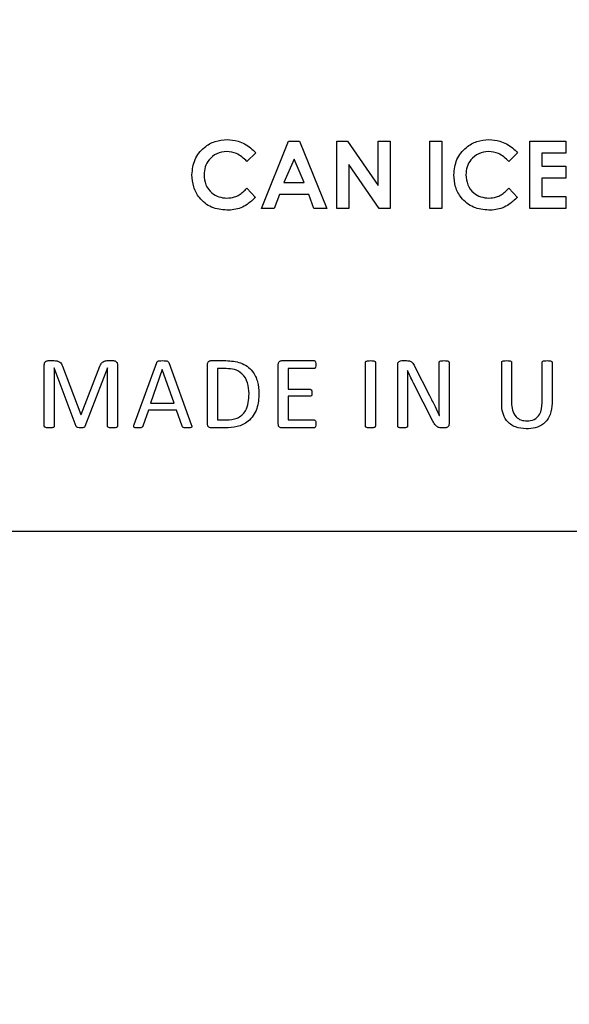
# Model space of a CAD drawing. Header units: inches. Extents: x 0.6 to 33.8, y 0 to 21.7.
# Tile 32 of 169: x 10.994 to 11.101, y 15.997 to 16.188. Entities that reach past the tile are written whole.
import ezdxf

# ---------------------------------------------------------------- set-up
doc = ezdxf.new("R2010")
doc.units = ezdxf.units.IN
doc.header["$MEASUREMENT"] = 0
doc.layers.add('FORMAT', color=7, linetype='Continuous')
doc.styles.add('SLDTEXTSTYLE3', font='TXT', dxfattribs={"width": 0.75})
doc.dimstyles.new('SLDDIMSTYLE0', dxfattribs={"dimtxt": 0.125, "dimasz": 0.13, "dimexe": 0, "dimexo": 0.0625, "dimgap": 0.03125, "dimtad": 0, "dimtih": 1, "dimtoh": 1, "dimdec": 1, "dimlfac": 4, "dimrnd": 1e-09, "dimzin": 12, "dimdsep": 46, "dimtxsty": 'SLDTEXTSTYLE3', "dimsah": 1, "dimcen": 0.09, "dimadec": 0, "dimazin": 3, "dimtfac": 1, "dimtdec": 1, "dimtofl": 0, "dimtmove": 0, "dimatfit": 3, "dimfxl": 0, "dimfrac": 2, "dimtolj": 1, "dimtzin": 12, "dimarcsym": 0})

# ---------------------------------------------------------------- blocks, each defined once
blk = doc.blocks.new('_D_3')
at = {"layer": 'FORMAT'}
for p, q in [((5.99027, 17.00098), (3.34158, 17.00098)), ((3.46658, 17.00098), (3.46658, 10.7356)), ((3.28186, 10.71021), (3.24378, 10.71021)), ((3.24378, 10.71021), (3.24378, 10.51177)), ((3.65131, 10.71021), (3.68939, 10.71021)), ((3.68939, 10.71021), (3.68939, 10.51177)), ((3.24378, 10.51177), (3.28186, 10.51177)), ((3.68939, 10.51177), (3.65131, 10.51177)), ((3.46658, 4.05937), (3.46658, 10.32475)), ((13.00303, 4.05937), (3.34158, 4.05937))]:
    blk.add_line(p, q, dxfattribs=at)
for points in [[(3.46658, 17.00098), (3.44658, 16.87098), (3.48658, 16.87098)], [(3.46658, 4.05937), (3.48658, 4.18937), (3.44658, 4.18937)]]:
    blk.add_solid(points, dxfattribs=at)
at = {"layer": 'FORMAT', "char_height": 0.125, "attachment_point": 1, "style": 'SLDTEXTSTYLE3'}
for s, insert in [('1315', (3.28186, 10.67291)), ('51.8', (3.30495, 10.48588))]:
    blk.add_mtext(s, dxfattribs=dict(at, insert=insert))

msp = doc.modelspace()

# ---------------------------------------------------------------- linework, layer by layer
at = {"color": 7, "linetype": 'Continuous'}
for p, q in [((11.04084, 16.15098), (11.0461, 16.164)), ((11.0461, 16.164), (11.04826, 16.164)), ((11.04826, 16.164), (11.05352, 16.15098)), ((11.05544, 16.164), (11.05755, 16.164)), ((11.05544, 16.15098), (11.05544, 16.164)), ((11.05755, 16.164), (11.06346, 16.15543)), ((11.06346, 16.164), (11.06579, 16.164)), ((11.06346, 16.15543), (11.06346, 16.164)), ((11.06579, 16.164), (11.06579, 16.15098)), ((11.07347, 16.164), (11.07581, 16.164)), ((11.07347, 16.15098), (11.07347, 16.164)), ((11.07581, 16.164), (11.07581, 16.15098)), ((11.09284, 16.164), (11.09985, 16.164)), ((11.09284, 16.15098), (11.09284, 16.164)), ((11.09985, 16.164), (11.09985, 16.16166)), ((11.03975, 16.16174), (11.03804, 16.1601)), ((11.04718, 16.16051), (11.04523, 16.15599)), ((11.04913, 16.15599), (11.04718, 16.16051)), ((11.0905, 16.16174), (11.08879, 16.1601)), ((11.09517, 16.16166), (11.09517, 16.15916)), ((11.09985, 16.16166), (11.09517, 16.16166)), ((11.05778, 16.15952), (11.05778, 16.15098)), ((11.06367, 16.15098), (11.05778, 16.15952)), ((11.09517, 16.15916), (11.09985, 16.15916)), ((11.09985, 16.15916), (11.09985, 16.15682)), ((11.09517, 16.15682), (11.09517, 16.15332)), ((11.09985, 16.15682), (11.09517, 16.15682)), ((11.03804, 16.15488), (11.0397, 16.15313)), ((11.04523, 16.15599), (11.04913, 16.15599)), ((11.08879, 16.15488), (11.09045, 16.15313)), ((11.04434, 16.15365), (11.04333, 16.15098)), ((11.05002, 16.15365), (11.04434, 16.15365)), ((11.05103, 16.15098), (11.05002, 16.15365)), ((11.09517, 16.15332), (11.09985, 16.15332)), ((11.09985, 16.15332), (11.09985, 16.15098)), ((11.04333, 16.15098), (11.04084, 16.15098)), ((11.05352, 16.15098), (11.05103, 16.15098)), ((11.05778, 16.15098), (11.05544, 16.15098)), ((11.06579, 16.15098), (11.06367, 16.15098)), ((11.07581, 16.15098), (11.07347, 16.15098)), ((11.09985, 16.15098), (11.09284, 16.15098)), ((10.99879, 16.1088), (10.99879, 16.12072)), ((10.99955, 16.1215), (11.00068, 16.1215)), ((11.00229, 16.12045), (11.00587, 16.11106)), ((11.00592, 16.11106), (11.00957, 16.12042)), ((11.01098, 16.1215), (11.01217, 16.1215)), ((11.01296, 16.12072), (11.01296, 16.1088)), ((11.0162, 16.10915), (11.02058, 16.12115)), ((11.02289, 16.12114), (11.02727, 16.10915)), ((11.03042, 16.10918), (11.03042, 16.1208)), ((11.03106, 16.1215), (11.03399, 16.1215)), ((11.04413, 16.10918), (11.04413, 16.1208)), ((11.04479, 16.1215), (11.05106, 16.1215)), ((11.06102, 16.1088), (11.06102, 16.12118)), ((11.06293, 16.12118), (11.06293, 16.1088)), ((11.06726, 16.1088), (11.06726, 16.12076)), ((11.06804, 16.1215), (11.06895, 16.1215)), ((11.07053, 16.12045), (11.07343, 16.11476)), ((11.0753, 16.11417), (11.0753, 16.12118)), ((11.07722, 16.12118), (11.07722, 16.10922)), ((11.08741, 16.11313), (11.08741, 16.12118)), ((11.08932, 16.12118), (11.08932, 16.11339)), ((11.09526, 16.1133), (11.09526, 16.12118)), ((11.09717, 16.12118), (11.09717, 16.11327)), ((11.00071, 16.12009), (11.0007, 16.12009)), ((11.0007, 16.12009), (11.0007, 16.1088)), ((11.00496, 16.10875), (11.00071, 16.12009)), ((11.01102, 16.12009), (11.00666, 16.10875)), ((11.01104, 16.12009), (11.01102, 16.12009)), ((11.01104, 16.1088), (11.01104, 16.12009)), ((11.02164, 16.11978), (11.01939, 16.11327)), ((11.02165, 16.11978), (11.02164, 16.11978)), ((11.02393, 16.11327), (11.02165, 16.11978)), ((11.034, 16.11997), (11.03233, 16.11997)), ((11.03233, 16.11997), (11.03233, 16.11001)), ((11.04604, 16.11997), (11.04604, 16.11595)), ((11.05107, 16.11997), (11.04604, 16.11997)), ((11.06918, 16.11959), (11.06915, 16.11959)), ((11.06918, 16.11662), (11.06918, 16.1088)), ((11.0741, 16.1098), (11.07033, 16.11717)), ((11.04604, 16.11595), (11.05031, 16.11595)), ((11.05031, 16.11461), (11.04604, 16.11461)), ((11.04604, 16.11461), (11.04604, 16.11001)), ((11.01939, 16.11327), (11.02393, 16.11327)), ((11.00587, 16.11106), (11.00592, 16.11106)), ((11.01895, 16.11192), (11.01788, 16.10883)), ((11.02439, 16.11192), (11.01895, 16.11192)), ((11.02551, 16.10879), (11.02439, 16.11192)), ((11.07532, 16.11088), (11.07533, 16.11088)), ((11.03233, 16.11001), (11.03403, 16.11001)), ((11.04604, 16.11001), (11.05107, 16.11001)), ((11.0338, 16.10848), (11.03106, 16.10848)), ((11.05105, 16.10848), (11.04478, 16.10848)), ((11.07641, 16.10848), (11.0758, 16.10848)), ((10.99081, 16.08848), (11.53581, 16.08848))]:
    msp.add_line(p, q, dxfattribs=at)
for points, knots in [([(11.0274, 16.15751), (11.0275, 16.15852), (11.02771, 16.16054), (11.02956, 16.16279), (11.03183, 16.1641), (11.03341, 16.16426), (11.0342, 16.16433)], [0, 0, 0, 0, 0.279811, 0.559029, 0.779559, 1, 1, 1, 1]), ([(11.0342, 16.16433), (11.03491, 16.16427), (11.0361, 16.16417), (11.03762, 16.16351), (11.03879, 16.16275), (11.03943, 16.16208), (11.03975, 16.16174)], [0, 0, 0, 0, 0.339461, 0.559666, 0.77983, 1, 1, 1, 1]), ([(11.07815, 16.15751), (11.07825, 16.15852), (11.07846, 16.16054), (11.08031, 16.16279), (11.08257, 16.1641), (11.08415, 16.16426), (11.08494, 16.16433)], [0, 0, 0, 0, 0.279811, 0.559029, 0.779559, 1, 1, 1, 1]), ([(11.08494, 16.16433), (11.08566, 16.16427), (11.08684, 16.16417), (11.08836, 16.16351), (11.08954, 16.16275), (11.09018, 16.16208), (11.0905, 16.16174)], [0, 0, 0, 0, 0.3394606, 0.5596663, 0.7798303, 1, 1, 1, 1]), ([(11.0341, 16.162), (11.03345, 16.16192), (11.03214, 16.16177), (11.03071, 16.16053), (11.02986, 16.15906), (11.02978, 16.15803), (11.02974, 16.15751)], [0, 0, 0, 0, 0.279531, 0.559156, 0.779443, 1, 1, 1, 1]), ([(11.03804, 16.1601), (11.03741, 16.16069), (11.03629, 16.16174), (11.03477, 16.16192), (11.0341, 16.162)], [0, 0, 0, 0, 0.5600313, 1, 1, 1, 1]), ([(11.08485, 16.162), (11.0842, 16.16192), (11.08289, 16.16177), (11.08145, 16.16053), (11.0806, 16.15906), (11.08052, 16.15803), (11.08048, 16.15751)], [0, 0, 0, 0, 0.279531, 0.559156, 0.779443, 1, 1, 1, 1]), ([(11.08879, 16.1601), (11.08816, 16.16069), (11.08703, 16.16174), (11.08552, 16.16192), (11.08485, 16.162)], [0, 0, 0, 0, 0.5600313, 1, 1, 1, 1]), ([(11.03416, 16.15064), (11.03314, 16.15075), (11.03111, 16.15095), (11.02884, 16.1528), (11.02757, 16.15512), (11.02746, 16.15671), (11.0274, 16.15751)], [0, 0, 0, 0, 0.279829, 0.559129, 0.779366, 1, 1, 1, 1]), ([(11.02974, 16.15751), (11.0298, 16.15685), (11.02992, 16.15552), (11.03108, 16.15399), (11.03258, 16.15312), (11.03363, 16.15303), (11.03415, 16.15298)], [0, 0, 0, 0, 0.280046, 0.55923, 0.779527, 1, 1, 1, 1]), ([(11.08491, 16.15064), (11.08389, 16.15075), (11.08186, 16.15095), (11.07958, 16.1528), (11.07832, 16.15512), (11.0782, 16.15671), (11.07815, 16.15751)], [0, 0, 0, 0, 0.279829, 0.559129, 0.779366, 1, 1, 1, 1]), ([(11.08048, 16.15751), (11.08055, 16.15685), (11.08067, 16.15552), (11.08183, 16.15399), (11.08333, 16.15312), (11.08438, 16.15303), (11.0849, 16.15298)], [0, 0, 0, 0, 0.280046, 0.55923, 0.779527, 1, 1, 1, 1]), ([(11.03415, 16.15298), (11.03466, 16.15302), (11.03549, 16.15308), (11.03655, 16.1536), (11.03734, 16.15419), (11.0378, 16.15465), (11.03804, 16.15488)], [0, 0, 0, 0, 0.3394126, 0.5593722, 0.7796159, 1, 1, 1, 1]), ([(11.0849, 16.15298), (11.0854, 16.15302), (11.08624, 16.15308), (11.0873, 16.1536), (11.08808, 16.15419), (11.08855, 16.15465), (11.08879, 16.15488)], [0, 0, 0, 0, 0.339413, 0.559372, 0.779616, 1, 1, 1, 1]), ([(11.0397, 16.15313), (11.03918, 16.15265), (11.03832, 16.15185), (11.03688, 16.15107), (11.03554, 16.1507), (11.03462, 16.15066), (11.03416, 16.15064)], [0, 0, 0, 0, 0.340043, 0.559975, 0.779916, 1, 1, 1, 1]), ([(11.09045, 16.15313), (11.08993, 16.15265), (11.08907, 16.15185), (11.08762, 16.15107), (11.08628, 16.1507), (11.08537, 16.15066), (11.08491, 16.15064)], [0, 0, 0, 0, 0.340043, 0.559975, 0.779916, 1, 1, 1, 1]), ([(10.99879, 16.12072), (10.99879, 16.12084), (10.99881, 16.12107), (10.99901, 16.12134), (10.99928, 16.12147), (10.99946, 16.12149), (10.99955, 16.1215)], [0, 0, 0, 0, 0.280665, 0.558478, 0.779156, 1, 1, 1, 1]), ([(11.00068, 16.1215), (11.00087, 16.12149), (11.00126, 16.12148), (11.00179, 16.12127), (11.00212, 16.12087), (11.00223, 16.12059), (11.00229, 16.12045)], [0, 0, 0, 0, 0.280629, 0.559847, 0.779477, 1, 1, 1, 1]), ([(11.00957, 16.12042), (11.00964, 16.12058), (11.00978, 16.12091), (11.01012, 16.1213), (11.01056, 16.12148), (11.01084, 16.12149), (11.01098, 16.1215)], [0, 0, 0, 0, 0.280625, 0.559945, 0.779598, 1, 1, 1, 1]), ([(11.01217, 16.1215), (11.01229, 16.12149), (11.01252, 16.12147), (11.0128, 16.12127), (11.01294, 16.121), (11.01295, 16.12081), (11.01296, 16.12072)], [0, 0, 0, 0, 0.280532, 0.55911, 0.779686, 1, 1, 1, 1]), ([(11.02058, 16.12115), (11.0206, 16.1212), (11.02064, 16.1213), (11.02081, 16.12143), (11.02118, 16.1215), (11.02149, 16.1215), (11.0217, 16.1215)], [0, 0, 0, 0, 0.125113, 0.249706, 0.499274, 1, 1, 1, 1]), ([(11.0217, 16.1215), (11.02192, 16.1215), (11.02225, 16.1215), (11.02264, 16.12143), (11.02282, 16.12129), (11.02287, 16.12119), (11.02289, 16.12114)], [0, 0, 0, 0, 0.500814, 0.7503022, 0.8749448, 1, 1, 1, 1]), ([(11.03042, 16.1208), (11.03042, 16.1209), (11.03043, 16.1211), (11.03059, 16.12135), (11.03082, 16.12147), (11.03098, 16.12149), (11.03106, 16.1215)], [0, 0, 0, 0, 0.280329, 0.557938, 0.779095, 1, 1, 1, 1]), ([(11.03399, 16.1215), (11.03495, 16.12144), (11.03687, 16.12133), (11.03917, 16.11971), (11.04024, 16.11743), (11.04033, 16.11593), (11.04038, 16.11518)], [0, 0, 0, 0, 0.28054, 0.558938, 0.779128, 1, 1, 1, 1]), ([(11.04413, 16.1208), (11.04413, 16.1209), (11.04414, 16.1211), (11.04431, 16.12135), (11.04455, 16.12147), (11.04471, 16.12149), (11.04479, 16.1215)], [0, 0, 0, 0, 0.280163, 0.557687, 0.778932, 1, 1, 1, 1]), ([(11.05106, 16.1215), (11.0511, 16.12149), (11.05118, 16.12148), (11.05131, 16.12138), (11.05139, 16.12111), (11.0514, 16.12087), (11.05141, 16.12072)], [0, 0, 0, 0, 0.124497, 0.249798, 0.499446, 1, 1, 1, 1]), ([(11.05141, 16.12072), (11.0514, 16.12057), (11.05139, 16.12034), (11.0513, 16.12008), (11.05118, 16.11998), (11.05111, 16.11997), (11.05107, 16.11997)], [0, 0, 0, 0, 0.500733, 0.750104, 0.874958, 1, 1, 1, 1]), ([(11.06102, 16.12118), (11.06102, 16.1212), (11.06102, 16.12125), (11.06105, 16.12131), (11.06111, 16.12136), (11.06123, 16.12142), (11.06152, 16.12148), (11.06179, 16.12149), (11.06198, 16.1215)], [0, 0, 0, 0, 0.0625996, 0.1251612, 0.1877311, 0.2504557, 0.5002568, 1, 1, 1, 1]), ([(11.06198, 16.1215), (11.06216, 16.12149), (11.06243, 16.12148), (11.06273, 16.12143), (11.06285, 16.12136), (11.06292, 16.12129), (11.06293, 16.12123), (11.06293, 16.12118)], [0, 0, 0, 0, 0.500388, 0.750661, 0.813128, 0.87589, 1, 1, 1, 1]), ([(11.06726, 16.12076), (11.06727, 16.12087), (11.06728, 16.1211), (11.06757, 16.12143), (11.06786, 16.12147), (11.06804, 16.1215)], [0, 0, 0, 0, 0.281732, 0.560743, 1, 1, 1, 1]), ([(11.06895, 16.1215), (11.06915, 16.1215), (11.06953, 16.12149), (11.07015, 16.12115), (11.07039, 16.12071), (11.07053, 16.12045)], [0, 0, 0, 0, 0.2809791, 0.5599619, 1, 1, 1, 1]), ([(11.0753, 16.12118), (11.07531, 16.12123), (11.07533, 16.12132), (11.0755, 16.12143), (11.07581, 16.1215), (11.07609, 16.1215), (11.07628, 16.1215)], [0, 0, 0, 0, 0.123941, 0.248657, 0.498648, 1, 1, 1, 1]), ([(11.07628, 16.1215), (11.07646, 16.1215), (11.07673, 16.1215), (11.07703, 16.12142), (11.07719, 16.12131), (11.07721, 16.12122), (11.07722, 16.12118)], [0, 0, 0, 0, 0.501662, 0.7516818, 0.8762699, 1, 1, 1, 1]), ([(11.08741, 16.12118), (11.08741, 16.12123), (11.08742, 16.1213), (11.08749, 16.12136), (11.08761, 16.12143), (11.08791, 16.12148), (11.08819, 16.12149), (11.08837, 16.1215)], [0, 0, 0, 0, 0.124168, 0.186803, 0.249518, 0.499656, 1, 1, 1, 1]), ([(11.08837, 16.1215), (11.08855, 16.12149), (11.08882, 16.12148), (11.08912, 16.12143), (11.08924, 16.12136), (11.0893, 16.12129), (11.08931, 16.12123), (11.08932, 16.12118)], [0, 0, 0, 0, 0.500443, 0.750603, 0.813116, 0.875861, 1, 1, 1, 1]), ([(11.09526, 16.12118), (11.09526, 16.12123), (11.09527, 16.1213), (11.09534, 16.12136), (11.09546, 16.12143), (11.09576, 16.12148), (11.09604, 16.12149), (11.09622, 16.1215)], [0, 0, 0, 0, 0.124166, 0.1868, 0.249513, 0.499632, 1, 1, 1, 1]), ([(11.09622, 16.1215), (11.0964, 16.12149), (11.09667, 16.12148), (11.09699, 16.12142), (11.09712, 16.12133), (11.09717, 16.12125), (11.09717, 16.1212), (11.09717, 16.12118)], [0, 0, 0, 0, 0.500344, 0.750408, 0.874803, 0.937271, 1, 1, 1, 1]), ([(11.03846, 16.1151), (11.03842, 16.11581), (11.03834, 16.11721), (11.03731, 16.11899), (11.03567, 16.11989), (11.03456, 16.11994), (11.034, 16.11997)], [0, 0, 0, 0, 0.280836, 0.559462, 0.77919, 1, 1, 1, 1]), ([(11.06915, 16.11959), (11.06916, 16.11903), (11.06918, 16.11805), (11.06918, 16.11706), (11.06918, 16.11662)], [0, 0, 0, 0, 0.559994, 1, 1, 1, 1]), ([(11.07033, 16.11717), (11.0701, 16.11762), (11.0697, 16.11841), (11.06934, 16.11923), (11.06918, 16.11959)], [0, 0, 0, 0, 0.559996, 1, 1, 1, 1]), ([(11.04038, 16.11518), (11.04032, 16.11417), (11.04021, 16.11216), (11.03859, 16.10968), (11.03617, 16.10859), (11.03459, 16.10852), (11.0338, 16.10848)], [0, 0, 0, 0, 0.28077, 0.558967, 0.778949, 1, 1, 1, 1]), ([(11.03403, 16.11001), (11.03476, 16.11005), (11.03623, 16.11012), (11.0383, 16.11202), (11.0384, 16.11393), (11.03846, 16.1151)], [0, 0, 0, 0, 0.281483, 0.55979, 1, 1, 1, 1]), ([(11.05031, 16.11595), (11.05034, 16.11594), (11.05041, 16.11593), (11.0505, 16.11587), (11.05056, 16.11578), (11.05064, 16.11558), (11.05064, 16.1154), (11.05064, 16.11525)], [0, 0, 0, 0, 0.1245312, 0.2498802, 0.3748243, 0.499959, 1, 1, 1, 1]), ([(11.05064, 16.11525), (11.05064, 16.11511), (11.05064, 16.11494), (11.05056, 16.11475), (11.0505, 16.11467), (11.05041, 16.11461), (11.05034, 16.11461), (11.05031, 16.11461)], [0, 0, 0, 0, 0.499931, 0.625122, 0.750088, 0.874957, 1, 1, 1, 1]), ([(11.07343, 16.11476), (11.07379, 16.11404), (11.07443, 16.11275), (11.07505, 16.11145), (11.07532, 16.11088)], [0, 0, 0, 0, 0.559994, 1, 1, 1, 1]), ([(11.07533, 16.11088), (11.07532, 16.11149), (11.07531, 16.11259), (11.0753, 16.11368), (11.0753, 16.11417)], [0, 0, 0, 0, 0.5599972, 1, 1, 1, 1]), ([(11.09218, 16.10829), (11.09146, 16.10835), (11.09001, 16.10846), (11.08831, 16.10971), (11.0875, 16.11143), (11.08744, 16.11257), (11.08741, 16.11313)], [0, 0, 0, 0, 0.280334, 0.55888, 0.779092, 1, 1, 1, 1]), ([(11.08932, 16.11339), (11.08934, 16.11289), (11.08939, 16.11191), (11.09003, 16.11064), (11.09113, 16.10991), (11.0919, 16.10985), (11.09229, 16.10982)], [0, 0, 0, 0, 0.280994, 0.560064, 0.779607, 1, 1, 1, 1]), ([(11.09717, 16.11327), (11.09711, 16.11252), (11.09699, 16.11102), (11.09572, 16.10924), (11.09394, 16.10839), (11.09277, 16.10832), (11.09218, 16.10829)], [0, 0, 0, 0, 0.280283, 0.558975, 0.779112, 1, 1, 1, 1]), ([(11.09229, 16.10982), (11.09278, 16.10986), (11.09376, 16.10995), (11.0951, 16.11125), (11.0952, 16.11252), (11.09526, 16.1133)], [0, 0, 0, 0, 0.280855, 0.560011, 1, 1, 1, 1]), ([(10.99973, 16.10848), (10.99955, 16.10849), (10.99928, 16.1085), (10.99898, 16.10855), (10.99886, 16.10862), (10.9988, 16.10868), (10.99879, 16.10875), (10.99879, 16.1088)], [0, 0, 0, 0, 0.500296, 0.7502923, 0.8132302, 0.8757483, 1, 1, 1, 1]), ([(11.0007, 16.1088), (11.0007, 16.10878), (11.0007, 16.10873), (11.00065, 16.10864), (11.00051, 16.10855), (11.00019, 16.1085), (10.99991, 16.10849), (10.99973, 16.10848)], [0, 0, 0, 0, 0.062677, 0.12526, 0.249613, 0.499758, 1, 1, 1, 1]), ([(11.00581, 16.10848), (11.00564, 16.10848), (11.0054, 16.10849), (11.00508, 16.10858), (11.005, 16.10869), (11.00496, 16.10875)], [0, 0, 0, 0, 0.562357, 0.783202, 1, 1, 1, 1]), ([(11.00666, 16.10875), (11.0066, 16.10868), (11.00649, 16.10854), (11.00617, 16.10849), (11.00595, 16.10848), (11.00581, 16.10848)], [0, 0, 0, 0, 0.276126, 0.557488, 1, 1, 1, 1]), ([(11.01199, 16.10848), (11.01181, 16.10849), (11.01154, 16.1085), (11.01124, 16.10855), (11.01113, 16.10862), (11.01106, 16.10868), (11.01105, 16.10875), (11.01104, 16.1088)], [0, 0, 0, 0, 0.500299, 0.750281, 0.813202, 0.875735, 1, 1, 1, 1]), ([(11.01296, 16.1088), (11.01295, 16.10878), (11.01295, 16.10873), (11.01291, 16.10864), (11.01277, 16.10855), (11.01245, 16.1085), (11.01218, 16.10849), (11.01199, 16.10848)], [0, 0, 0, 0, 0.0626874, 0.1252662, 0.2496278, 0.4997686, 1, 1, 1, 1]), ([(11.01692, 16.10848), (11.01669, 16.10847), (11.01644, 16.10846), (11.01618, 16.10859), (11.01611, 16.10868), (11.0161, 16.10889), (11.01616, 16.10905), (11.0162, 16.10915)], [0, 0, 0, 0, 0.499462, 0.562157, 0.624851, 0.749683, 1, 1, 1, 1]), ([(11.01788, 16.10883), (11.01787, 16.10879), (11.01783, 16.1087), (11.0177, 16.10857), (11.01738, 16.10847), (11.01711, 16.10848), (11.01692, 16.10848)], [0, 0, 0, 0, 0.1253235, 0.250131, 0.499027, 1, 1, 1, 1]), ([(11.02652, 16.10848), (11.02631, 16.10848), (11.02602, 16.10848), (11.02562, 16.10855), (11.02555, 16.10871), (11.02551, 16.10879)], [0, 0, 0, 0, 0.56191, 0.781091, 1, 1, 1, 1]), ([(11.02727, 16.10915), (11.02731, 16.10904), (11.02736, 16.1089), (11.02736, 16.10873), (11.02734, 16.10864), (11.02728, 16.10857), (11.02702, 16.10845), (11.02675, 16.10846), (11.02652, 16.10848)], [0, 0, 0, 0, 0.249612, 0.312777, 0.375211, 0.43805, 0.500799, 1, 1, 1, 1]), ([(11.03106, 16.10848), (11.03096, 16.10849), (11.03076, 16.10852), (11.03052, 16.1087), (11.03043, 16.10894), (11.03042, 16.1091), (11.03042, 16.10918)], [0, 0, 0, 0, 0.279878, 0.559556, 0.779639, 1, 1, 1, 1]), ([(11.04478, 16.10848), (11.04468, 16.10849), (11.04447, 16.10852), (11.04424, 16.1087), (11.04414, 16.10894), (11.04413, 16.1091), (11.04413, 16.10918)], [0, 0, 0, 0, 0.279986, 0.559654, 0.779536, 1, 1, 1, 1]), ([(11.05141, 16.10924), (11.0514, 16.10908), (11.0514, 16.10885), (11.05129, 16.10859), (11.05117, 16.10849), (11.05109, 16.10848), (11.05105, 16.10848)], [0, 0, 0, 0, 0.500475, 0.750183, 0.875011, 1, 1, 1, 1]), ([(11.05107, 16.11001), (11.0511, 16.11), (11.05118, 16.10999), (11.0513, 16.10989), (11.05141, 16.10963), (11.05141, 16.10939), (11.05141, 16.10924)], [0, 0, 0, 0, 0.124529, 0.249701, 0.499165, 1, 1, 1, 1]), ([(11.06198, 16.10848), (11.06179, 16.10849), (11.06152, 16.1085), (11.06122, 16.10855), (11.0611, 16.10862), (11.06103, 16.10868), (11.06103, 16.10875), (11.06102, 16.1088)], [0, 0, 0, 0, 0.500295, 0.750293, 0.813219, 0.875755, 1, 1, 1, 1]), ([(11.06293, 16.1088), (11.06293, 16.10875), (11.06292, 16.10868), (11.06285, 16.10861), (11.06273, 16.10855), (11.06243, 16.1085), (11.06216, 16.10849), (11.06198, 16.10848)], [0, 0, 0, 0, 0.124159, 0.186822, 0.249512, 0.499717, 1, 1, 1, 1]), ([(11.06821, 16.10848), (11.06803, 16.10849), (11.06776, 16.1085), (11.06745, 16.10855), (11.06729, 16.10866), (11.06727, 16.10875), (11.06726, 16.1088)], [0, 0, 0, 0, 0.500812, 0.750879, 0.8757, 1, 1, 1, 1]), ([(11.06918, 16.1088), (11.06917, 16.10878), (11.06917, 16.10873), (11.06912, 16.10865), (11.06899, 16.10855), (11.06867, 16.1085), (11.06839, 16.10849), (11.06821, 16.10848)], [0, 0, 0, 0, 0.062625, 0.125253, 0.249764, 0.499801, 1, 1, 1, 1]), ([(11.0758, 16.10848), (11.07558, 16.10849), (11.07514, 16.10851), (11.07452, 16.10902), (11.07426, 16.1095), (11.0741, 16.1098)], [0, 0, 0, 0, 0.279914, 0.559182, 1, 1, 1, 1]), ([(11.07722, 16.10922), (11.07721, 16.1091), (11.07718, 16.10887), (11.07695, 16.10862), (11.07668, 16.1085), (11.0765, 16.10848), (11.07641, 16.10848)], [0, 0, 0, 0, 0.279695, 0.558813, 0.779244, 1, 1, 1, 1])]:
    msp.add_open_spline(points, degree=3, knots=knots, dxfattribs=at)

# ---------------------------------------------------------------- dimensions: what is measured, and where the dimension line sits
at = {"layer": 'FORMAT'}
dim = msp.add_linear_dim(base=(3.46658, 4.05937), p1=(6.04027, 17.00098), p2=(13.05303, 4.05937), angle=90, dimstyle='SLDDIMSTYLE0', dxfattribs=at)
dim.commit()
dim.dimension.update_dxf_attribs({"geometry": '_D_3', "text_midpoint": (3.46658, 10.53018), "dimtype": 160})

doc.saveas('drawing.dxf')
